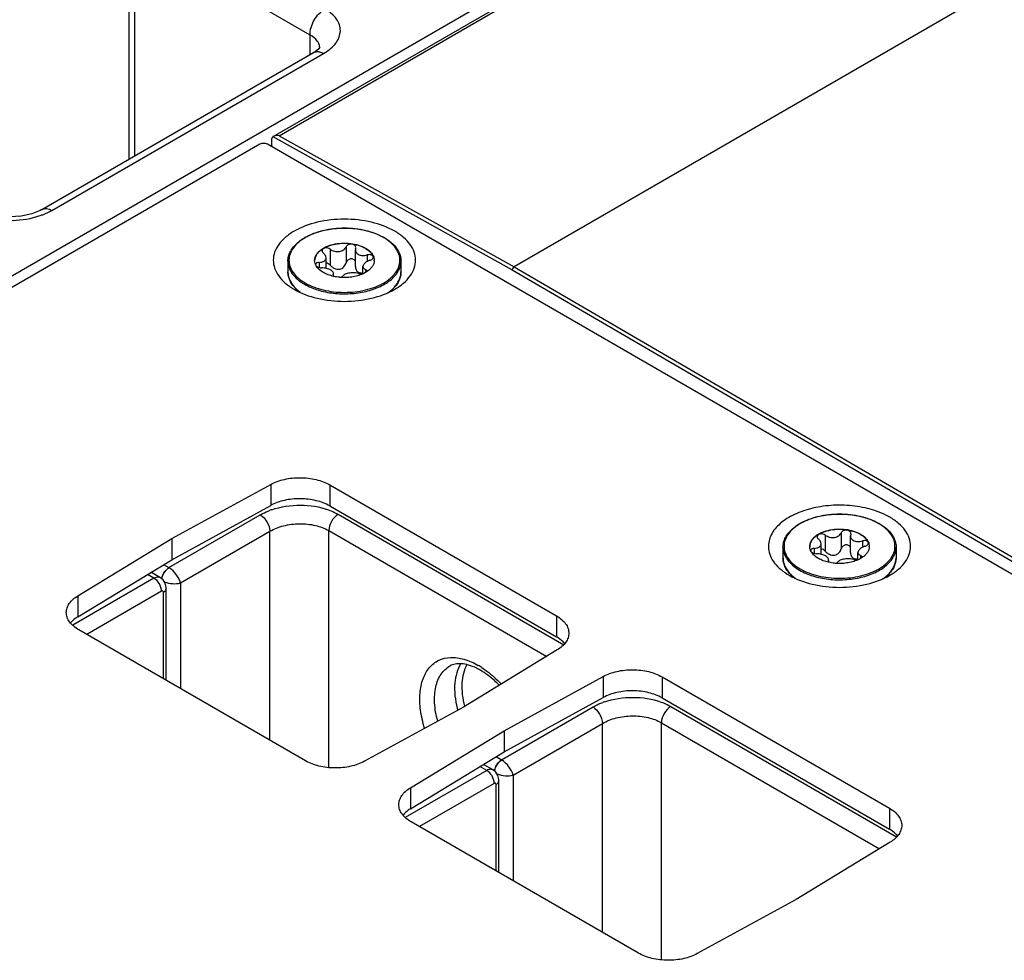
# Model space of a CAD drawing. Header units: inches. Extents: x 0 to 34, y 0 to 22.
# Tile 37 of 101: x 3 to 4.3, y 18 to 19.3. Entities that reach past the tile are written whole.
import ezdxf

# ---------------------------------------------------------------- set-up
doc = ezdxf.new("R2010")
doc.units = ezdxf.units.IN
doc.header["$LTSCALE"] = 1.87
doc.header["$MEASUREMENT"] = 0
doc.layers.get('0').update_dxf_attribs({"linetype": 'CONTINUOUS'})
doc.layers.add('02___PRT_ALL_AXES', color=7, linetype='CONTINUOUS')

msp = doc.modelspace()

# ---------------------------------------------------------------- linework, layer by layer
at = {"color": 7, "linetype": 'CONTINUOUS'}
for p, q in [((1.7854, 18.2776), (5.6955, 20.5352)), ((3.315, 19.1443), (5.7079, 20.526)), ((3.3231, 19.1454), (5.7134, 20.5255)), ((6.0476, 20.3458), (3.6516, 18.9624)), ((3.3664, 19.286), (3.1796, 19.3938)), ((3.1134, 19.3693), (3.1134, 19.1125)), ((3.1213, 19.3576), (3.1213, 19.1171)), ((3.3664, 19.2586), (3.3664, 19.286)), ((2.9916, 19.0422), (3.3713, 19.2614)), ((3.3733, 19.2627), (3.3713, 19.2614)), ((3.3713, 19.2614), (3.3713, 19.2614)), ((3.3786, 19.2669), (3.3733, 19.2627)), ((3.3799, 19.2677), (3.3799, 19.2677)), ((3.0056, 19.0411), (3.3853, 19.2603)), ((3.3125, 19.1391), (3.3124, 19.1302)), ((3.315, 19.1443), (3.3146, 19.1441)), ((3.3146, 19.1441), (3.649, 18.9578)), ((3.3231, 19.1454), (3.6516, 18.9624)), ((3.3946, 18.9869), (3.3946, 18.9645)), ((3.4169, 18.9903), (3.4169, 18.9679)), ((3.43, 18.9883), (3.4297, 18.986)), ((3.4297, 18.9628), (3.4297, 18.986)), ((3.43, 18.9883), (3.4302, 18.9894)), ((3.3887, 18.96), (3.3887, 18.9748)), ((3.4464, 18.9788), (3.4464, 18.9698)), ((3.379, 18.9684), (3.379, 18.9614)), ((3.4402, 18.9526), (3.4402, 18.9626)), ((3.4439, 18.9584), (3.4439, 18.9545)), ((3.6516, 18.9624), (5.1108, 18.1124)), ((3.3989, 18.9514), (3.3987, 18.9507)), ((3.3989, 18.9514), (3.3992, 18.9528)), ((3.3989, 18.9514), (3.3989, 18.9501)), ((3.3992, 18.9495), (3.3992, 18.9528)), ((3.4455, 18.9554), (3.4458, 18.9563)), ((3.649, 18.9578), (5.1082, 18.1078)), ((3.3476, 18.9311), (3.3526, 18.9269)), ((3.4802, 18.9296), (3.4758, 18.9261)), ((3.3114, 18.6584), (3.3114, 18.629)), ((3.3938, 18.6577), (3.3938, 18.6283)), ((3.1731, 18.5532), (3.3114, 18.629)), ((3.3938, 18.6283), (3.7107, 18.4454)), ((3.1692, 18.5421), (3.2969, 18.6158)), ((3.4055, 18.6166), (3.7209, 18.4345)), ((3.1852, 18.5207), (3.3102, 18.5929)), ((3.3102, 18.3011), (3.3102, 18.5929)), ((3.3926, 18.263), (3.3926, 18.5939)), ((3.3926, 18.5939), (3.697, 18.4181)), ((4.0863, 18.5875), (4.0863, 18.5651)), ((4.1087, 18.5909), (4.1087, 18.5685)), ((4.1218, 18.5889), (4.1214, 18.5866)), ((4.1214, 18.5634), (4.1214, 18.5866)), ((4.1218, 18.5889), (4.122, 18.59)), ((3.1731, 18.5826), (3.1731, 18.5532)), ((4.0804, 18.5607), (4.0804, 18.5754)), ((4.1381, 18.5794), (4.1381, 18.5704)), ((4.0707, 18.569), (4.0707, 18.562)), ((4.1319, 18.5532), (4.1319, 18.5633)), ((4.1357, 18.559), (4.1357, 18.5551)), ((3.042, 18.4734), (3.1731, 18.5532)), ((3.1618, 18.5463), (3.1692, 18.5421)), ((4.0906, 18.552), (4.0904, 18.5513)), ((4.0906, 18.552), (4.091, 18.5534)), ((4.0906, 18.552), (4.0906, 18.5507)), ((4.091, 18.5501), (4.091, 18.5534)), ((4.1373, 18.556), (4.1375, 18.5569)), ((3.1483, 18.5272), (3.1391, 18.5325)), ((3.1573, 18.528), (3.1441, 18.5356)), ((4.0393, 18.5317), (4.0444, 18.5275)), ((3.1483, 18.5272), (3.0347, 18.4616)), ((3.1591, 18.5263), (3.1598, 18.5291)), ((3.1593, 18.5262), (3.1599, 18.529)), ((3.1852, 18.5207), (3.1852, 18.3732)), ((3.1588, 18.5091), (3.0543, 18.4488)), ((3.1614, 18.3869), (3.1614, 18.5075)), ((3.1655, 18.5134), (3.1654, 18.5147)), ((3.1655, 18.3846), (3.1655, 18.5134)), ((3.042, 18.5028), (3.042, 18.4734)), ((3.7107, 18.4748), (3.7107, 18.4454)), ((3.7759, 18.3901), (3.7759, 18.3607)), ((3.8584, 18.3895), (3.8584, 18.3601)), ((3.6377, 18.285), (3.7759, 18.3607)), ((3.8584, 18.3601), (4.1758, 18.1768)), ((3.634, 18.2737), (3.7618, 18.3475)), ((3.8703, 18.3483), (4.186, 18.166)), ((3.8574, 17.9945), (3.8574, 18.3255)), ((3.8574, 18.3255), (4.1621, 18.1496)), ((3.6377, 18.3144), (3.6377, 18.285)), ((3.6501, 18.2524), (3.775, 18.3245)), ((3.775, 18.0327), (3.775, 18.3245)), ((3.5066, 18.2052), (3.6377, 18.285)), ((3.6264, 18.2781), (3.634, 18.2737)), ((3.6132, 18.2588), (3.4995, 18.1932)), ((3.6132, 18.2588), (3.6037, 18.2643)), ((3.6221, 18.2596), (3.6087, 18.2673)), ((3.624, 18.2579), (3.6246, 18.2607)), ((3.6241, 18.2578), (3.6248, 18.2606)), ((3.6303, 18.245), (3.6303, 18.2463)), ((3.6303, 18.1162), (3.6303, 18.245)), ((3.6501, 18.2524), (3.6501, 18.1048)), ((3.5066, 18.2346), (3.5066, 18.2052)), ((3.6236, 18.2408), (3.5191, 18.1804)), ((3.6263, 18.1185), (3.6263, 18.2391)), ((4.1758, 18.2062), (4.1758, 18.1768))]:
    msp.add_line(p, q, dxfattribs=at)
at = {"color": 3, "linetype": 'CONTINUOUS'}
for p, q in [((3.2962, 19.1334), (1.8058, 18.2729)), ((5.1094, 18.0926), (3.3068, 19.1334)), ((3.1731, 18.5826), (3.3114, 18.6584)), ((3.3938, 18.6577), (3.7107, 18.4748)), ((3.042, 18.5028), (3.1731, 18.5826)), ((3.36, 18.2723), (3.0431, 18.4553)), ((3.7118, 18.4272), (3.5806, 18.3473)), ((3.6377, 18.3144), (3.7759, 18.3901)), ((3.8584, 18.3895), (4.1758, 18.2062)), ((3.5806, 18.3473), (3.4424, 18.2717)), ((3.5066, 18.2346), (3.6377, 18.3144)), ((3.8251, 18.0037), (3.5077, 18.187)), ((4.1769, 18.1586), (4.0457, 18.0788)), ((4.0457, 18.0788), (3.9075, 18.0031))]:
    msp.add_line(p, q, dxfattribs=at)
at = {"color": 7, "linetype": 'CONTINUOUS'}
for points in [[(3.38, 19.2688), (3.3801, 19.2689), (3.3786, 19.2669)], [(2.9916, 19.0422), (2.9891, 19.0408), (2.9776, 19.0363), (2.9629, 19.0331), (2.9467, 19.032), (2.9309, 19.0332), (2.9172, 19.0363), (2.9088, 19.0397)], [(3.1654, 18.5147), (3.1641, 18.5203), (3.161, 18.525), (3.1573, 18.528)], [(3.6303, 18.2463), (3.6289, 18.252), (3.6258, 18.2566), (3.6222, 18.2596)]]:
    msp.add_lwpolyline(points, dxfattribs=at)
for centre, radius, start, end in [((3.365, 19.2677), 0.0149, 0.0232, 2.8649), ((3.3472, 19.3264), 0.0762, 299.9916, 300.6021), ((3.433, 18.9401), 0.0725, 59.5256, 59.999), ((3.4326, 18.9382), 0.0748, 59.999, 60.4639), ((3.3867, 18.9713), 0.0139, 180.0043, 182.464), ((3.3762, 18.9655), 0.00201, 178.5393, 179.9959), ((3.4422, 18.9713), 0.0139, 357.5183, 0.0034), ((3.3805, 18.9661), 0.0483, 224.31, 224.7691), ((3.3811, 18.9675), 0.0496, 224.8554, 227.3978), ((3.447, 18.9675), 0.0503, 311.2584, 315.8041), ((3.4471, 18.9683), 0.0506, 312.0603, 315.0309), ((3.3459, 18.5265), 0.102, 108.8209, 110.3076), ((4.1247, 18.5408), 0.0725, 59.5256, 59.999), ((4.1243, 18.5388), 0.0748, 59.999, 60.4639), ((4.0785, 18.5719), 0.0139, 180.0043, 182.464), ((4.0679, 18.5661), 0.00201, 178.5393, 179.9959), ((4.1339, 18.5719), 0.0139, 357.5183, 0.0034), ((3.1597, 18.5264), 0.0183, 57.714, 58.9349), ((4.0729, 18.5682), 0.0496, 224.9393, 227.3964), ((4.0722, 18.5667), 0.0484, 224.3942, 224.769), ((4.1388, 18.5689), 0.0506, 312.0602, 315.0507), ((3.1541, 18.5225), 0.00633, 60.0676, 73.9417), ((3.5605, 18.3229), 0.0877, 59.9603, 63.8207), ((3.5444, 18.3072), 0.1137, 56.8644, 59.9711), ((3.8107, 18.2583), 0.1018, 108.9356, 110.3084), ((3.7087, 18.3797), 0.1409, 193.9224, 195.075), ((3.6246, 18.258), 0.0183, 57.714, 58.9349), ((3.619, 18.2541), 0.00633, 60.0676, 73.9417)]:
    msp.add_arc(centre, radius, start, end, dxfattribs=at)
msp.add_ellipse((3.3205, 19.1345), major_axis=(-0.00548, 0.00983), ratio=0.587319, start_param=0.07428, end_param=0.794386, dxfattribs=at)
for points, knots in [([(3.3664, 19.286), (3.3662, 19.2931), (3.3709, 19.3075), (3.381, 19.3187), (3.3873, 19.3221)], [0, 0, 0, 0, 0.499994, 1, 1, 1, 1]), ([(3.386, 19.2608), (3.3923, 19.2645), (3.4031, 19.2728), (3.411, 19.2916), (3.404, 19.3105), (3.3934, 19.3186), (3.3873, 19.3221)], [0, 0, 0, 0, 0.281089, 0.507088, 0.728363, 1, 1, 1, 1]), ([(3.3785, 19.2741), (3.3779, 19.2753), (3.375, 19.2802), (3.3703, 19.2838), (3.3664, 19.286)], [0, 0, 0, 0, 0.222611, 1, 1, 1, 1]), ([(3.3713, 19.2614), (3.3727, 19.2622), (3.3749, 19.2628), (3.377, 19.2628), (3.3776, 19.2628)], [0, 0, 0, 0, 0.735469, 1, 1, 1, 1]), ([(3.3776, 19.2628), (3.3782, 19.2627), (3.3809, 19.2624), (3.3835, 19.2613), (3.3853, 19.2603)], [0, 0, 0, 0, 0.231079, 1, 1, 1, 1]), ([(3.3231, 19.1454), (3.3216, 19.1456), (3.3194, 19.1456), (3.3167, 19.1451), (3.3155, 19.1446), (3.315, 19.1443)], [0, 0, 0, 0, 0.538595, 0.78571, 1, 1, 1, 1]), ([(2.9895, 19.0339), (2.991, 19.0344), (2.9965, 19.0364), (3.0019, 19.0389), (3.0056, 19.0411)], [0, 0, 0, 0, 0.260637, 1, 1, 1, 1]), ([(2.9916, 19.0422), (2.9935, 19.0433), (2.9986, 19.0441), (3.0033, 19.0424), (3.0056, 19.0411)], [0, 0, 0, 0, 0.452231, 1, 1, 1, 1]), ([(2.9114, 19.0315), (2.9241, 19.028), (2.9507, 19.0252), (2.9771, 19.0296), (2.9895, 19.0339)], [0, 0, 0, 0, 0.500019, 1, 1, 1, 1]), ([(3.3355, 18.9701), (3.3355, 18.9724), (3.3361, 18.9771), (3.3387, 18.9839), (3.3431, 18.9903), (3.3489, 18.9962), (3.356, 19.0015), (3.3675, 19.0078), (3.3843, 19.0136), (3.4063, 19.0167), (3.4289, 19.0162), (3.4504, 19.012), (3.4636, 19.0067), (3.4695, 19.0033)], [0, 0, 0, 0, 0.044101, 0.089755, 0.138275, 0.190572, 0.247105, 0.307917, 0.440731, 0.584005, 0.730204, 0.871228, 1, 1, 1, 1]), ([(3.4693, 19.003), (3.4655, 19.0051), (3.4573, 19.009), (3.444, 19.013), (3.4295, 19.0155), (3.4145, 19.0164), (3.3994, 19.0155), (3.385, 19.013), (3.3716, 19.009), (3.3598, 19.0035), (3.3501, 18.9968), (3.3427, 18.989), (3.338, 18.9804), (3.3364, 18.9713), (3.338, 18.9622), (3.3427, 18.9536), (3.3501, 18.9459), (3.3563, 18.9416), (3.3597, 18.9397)], [0, 0, 0, 0, 0.066555, 0.138371, 0.213978, 0.291569, 0.369176, 0.444823, 0.51669, 0.583295, 0.643689, 0.697716, 0.746311, 0.791692, 0.837068, 0.885647, 0.939646, 1, 1, 1, 1]), ([(3.3597, 18.9397), (3.3634, 18.9375), (3.3716, 18.9337), (3.3849, 18.9297), (3.3993, 18.9271), (3.4143, 18.9263), (3.4292, 18.9271), (3.4437, 18.9296), (3.457, 18.9336), (3.4688, 18.939), (3.4786, 18.9457), (3.486, 18.9534), (3.4908, 18.9619), (3.4925, 18.971), (3.491, 18.9801), (3.4865, 18.9887), (3.4792, 18.9964), (3.4731, 19.0007), (3.4698, 19.0027)], [0, 0, 0, 0, 0.066549, 0.138348, 0.213935, 0.291519, 0.369143, 0.444841, 0.516801, 0.583541, 0.644104, 0.698309, 0.747051, 0.792496, 0.837812, 0.886209, 0.939945, 1, 1, 1, 1]), ([(3.47, 19.003), (3.4735, 19.001), (3.4798, 18.9966), (3.4875, 18.9886), (3.4916, 18.981), (3.4932, 18.9748), (3.4934, 18.9717), (3.4934, 18.9701)], [0, 0, 0, 0, 0.28628, 0.544217, 0.778542, 0.890158, 1, 1, 1, 1]), ([(3.3728, 18.9713), (3.3728, 18.9725), (3.3731, 18.9749), (3.3745, 18.9784), (3.3768, 18.9818), (3.3811, 18.986), (3.3883, 18.9905), (3.3987, 18.9939), (3.4104, 18.9956), (3.4225, 18.9953), (3.4338, 18.993), (3.4408, 18.9901), (3.4439, 18.9883)], [0, 0, 0, 0, 0.042862, 0.087493, 0.135329, 0.187294, 0.30456, 0.43823, 0.582575, 0.729729, 0.871319, 1, 1, 1, 1]), ([(3.4439, 18.9877), (3.4409, 18.9895), (3.434, 18.9923), (3.4227, 18.9946), (3.4108, 18.995), (3.3992, 18.9934), (3.3888, 18.9901), (3.3815, 18.9858), (3.3772, 18.9816), (3.3748, 18.9783), (3.3733, 18.9749), (3.3729, 18.9725), (3.3728, 18.9713)], [0, 0, 0, 0, 0.128163, 0.269121, 0.415736, 0.559844, 0.693722, 0.811637, 0.86401, 0.912225, 0.957112, 1, 1, 1, 1]), ([(3.3946, 18.9869), (3.3936, 18.9876), (3.3911, 18.9886), (3.3879, 18.9887), (3.3856, 18.988), (3.3842, 18.9871), (3.3833, 18.986), (3.3831, 18.9851), (3.3831, 18.9846)], [0, 0, 0, 0, 0.275206, 0.558246, 0.687648, 0.802874, 0.904766, 1, 1, 1, 1]), ([(3.3946, 18.9869), (3.3964, 18.9856), (3.4006, 18.9837), (3.4063, 18.9834), (3.4106, 18.9845), (3.4134, 18.986), (3.4156, 18.9879), (3.4166, 18.9895), (3.4169, 18.9903)], [0, 0, 0, 0, 0.25814, 0.528489, 0.659041, 0.781895, 0.89544, 1, 1, 1, 1]), ([(3.4302, 18.9894), (3.4302, 18.99), (3.4299, 18.9912), (3.4286, 18.9926), (3.4267, 18.9936), (3.4244, 18.994), (3.422, 18.9939), (3.4198, 18.9932), (3.418, 18.992), (3.4172, 18.9909), (3.4169, 18.9903)], [0, 0, 0, 0, 0.10112, 0.212092, 0.338575, 0.477847, 0.62183, 0.760946, 0.887713, 1, 1, 1, 1]), ([(3.4297, 18.986), (3.4297, 18.9854), (3.4299, 18.9842), (3.4306, 18.9824), (3.4319, 18.9809), (3.433, 18.9801), (3.4337, 18.9797)], [0, 0, 0, 0, 0.237077, 0.477975, 0.73038, 1, 1, 1, 1]), ([(3.4439, 18.9883), (3.4453, 18.9875), (3.4479, 18.9858), (3.4512, 18.9828), (3.4537, 18.9796), (3.4549, 18.9772), (3.4553, 18.976)], [0, 0, 0, 0, 0.281445, 0.540726, 0.779019, 1, 1, 1, 1]), ([(3.4439, 18.9877), (3.4452, 18.9869), (3.4477, 18.9853), (3.4519, 18.9817), (3.4542, 18.9783), (3.4551, 18.9759)], [0, 0, 0, 0, 0.280914, 0.540607, 1, 1, 1, 1]), ([(3.379, 18.9684), (3.3803, 18.9684), (3.3822, 18.9687), (3.3845, 18.9694), (3.386, 18.9702), (3.3872, 18.9711), (3.388, 18.9722), (3.3886, 18.9735), (3.3887, 18.9744), (3.3887, 18.9748)], [0, 0, 0, 0, 0.303889, 0.440907, 0.566879, 0.682628, 0.790649, 0.894905, 1, 1, 1, 1]), ([(3.3831, 18.9846), (3.3831, 18.984), (3.3835, 18.9827), (3.3844, 18.9818), (3.385, 18.9813)], [0, 0, 0, 0, 0.461213, 1, 1, 1, 1]), ([(3.3887, 18.9748), (3.3887, 18.976), (3.3881, 18.9778), (3.3866, 18.9799), (3.3856, 18.9809), (3.385, 18.9813)], [0, 0, 0, 0, 0.454627, 0.715995, 1, 1, 1, 1]), ([(3.4297, 18.9699), (3.4295, 18.9704), (3.4287, 18.9715), (3.4271, 18.9727), (3.425, 18.9733), (3.4229, 18.9733), (3.4208, 18.9726), (3.419, 18.9714), (3.4177, 18.9698), (3.4171, 18.9686), (3.4169, 18.9679)], [0, 0, 0, 0, 0.115299, 0.235533, 0.362212, 0.493441, 0.625276, 0.754297, 0.879052, 1, 1, 1, 1]), ([(3.4337, 18.9797), (3.4354, 18.9787), (3.4387, 18.9779), (3.443, 18.9781), (3.4453, 18.9785), (3.4464, 18.9788)], [0, 0, 0, 0, 0.472231, 0.733478, 1, 1, 1, 1]), ([(3.4548, 18.9759), (3.4548, 18.9762), (3.4546, 18.9768), (3.4541, 18.9776), (3.4532, 18.9783), (3.4517, 18.9791), (3.4493, 18.9794), (3.4474, 18.9791), (3.4464, 18.9788)], [0, 0, 0, 0, 0.092465, 0.189263, 0.296801, 0.417872, 0.695787, 1, 1, 1, 1]), ([(3.4499, 18.9713), (3.4506, 18.9715), (3.4518, 18.972), (3.4534, 18.9731), (3.4545, 18.9744), (3.4548, 18.9754), (3.4548, 18.9759)], [0, 0, 0, 0, 0.299009, 0.569921, 0.802329, 1, 1, 1, 1]), ([(3.4551, 18.9759), (3.4552, 18.9756), (3.4558, 18.9741), (3.456, 18.9725), (3.4561, 18.9713)], [0, 0, 0, 0, 0.255176, 1, 1, 1, 1]), ([(3.4553, 18.976), (3.4554, 18.9756), (3.4559, 18.9741), (3.4561, 18.9725), (3.4561, 18.9713)], [0, 0, 0, 0, 0.254496, 1, 1, 1, 1]), ([(3.3355, 18.9701), (3.3355, 18.9686), (3.3357, 18.9656), (3.3373, 18.9595), (3.3413, 18.9521), (3.3489, 18.9442), (3.3551, 18.9399), (3.3586, 18.9379)], [0, 0, 0, 0, 0.108198, 0.218425, 0.451449, 0.71048, 1, 1, 1, 1]), ([(3.3586, 18.9379), (3.3645, 18.9345), (3.3777, 18.929), (3.3992, 18.9247), (3.4221, 18.9241), (3.4443, 18.9272), (3.4613, 18.9329), (3.4729, 18.9392), (3.4801, 18.9444), (3.4859, 18.9503), (3.4902, 18.9566), (3.4928, 18.9633), (3.4934, 18.9679), (3.4934, 18.9701)], [0, 0, 0, 0, 0.128575, 0.270077, 0.417186, 0.561524, 0.695191, 0.756214, 0.81272, 0.864684, 0.912517, 0.957146, 1, 1, 1, 1]), ([(3.3741, 18.9655), (3.3739, 18.9659), (3.3732, 18.9676), (3.3729, 18.9694), (3.3728, 18.9707)], [0, 0, 0, 0, 0.256486, 1, 1, 1, 1]), ([(3.385, 18.9543), (3.3826, 18.9557), (3.3782, 18.9589), (3.375, 18.9632), (3.3741, 18.9655)], [0, 0, 0, 0, 0.538237, 1, 1, 1, 1]), ([(3.379, 18.9684), (3.3784, 18.9684), (3.3772, 18.9683), (3.3756, 18.9677), (3.3745, 18.9668), (3.3742, 18.9659), (3.3742, 18.9655)], [0, 0, 0, 0, 0.31576, 0.586572, 0.808464, 1, 1, 1, 1]), ([(3.3753, 18.9633), (3.3757, 18.9629), (3.3767, 18.9622), (3.3791, 18.9612), (3.3812, 18.9609), (3.3825, 18.9608)], [0, 0, 0, 0, 0.221394, 0.472262, 1, 1, 1, 1]), ([(3.3953, 18.9575), (3.3944, 18.9581), (3.3924, 18.959), (3.3882, 18.9603), (3.3848, 18.9608), (3.3825, 18.9608)], [0, 0, 0, 0, 0.229654, 0.482043, 1, 1, 1, 1]), ([(3.3946, 18.9645), (3.3938, 18.9653), (3.392, 18.9668), (3.3898, 18.9675), (3.3887, 18.9676)], [0, 0, 0, 0, 0.501408, 1, 1, 1, 1]), ([(3.3946, 18.9645), (3.3954, 18.9636), (3.3972, 18.9619), (3.4003, 18.96), (3.4038, 18.9588), (3.4074, 18.9587), (3.4109, 18.9599), (3.4137, 18.962), (3.4157, 18.9648), (3.4166, 18.9669), (3.4169, 18.9679)], [0, 0, 0, 0, 0.127589, 0.256911, 0.386203, 0.513804, 0.638942, 0.761628, 0.881925, 1, 1, 1, 1]), ([(3.4297, 18.9628), (3.4297, 18.962), (3.4298, 18.9604), (3.4306, 18.9582), (3.4318, 18.9563), (3.433, 18.9553), (3.4337, 18.9549)], [0, 0, 0, 0, 0.25839, 0.510102, 0.756055, 1, 1, 1, 1]), ([(3.4499, 18.9713), (3.4486, 18.9708), (3.4461, 18.9698), (3.4434, 18.968), (3.4418, 18.9663), (3.4407, 18.9648), (3.4402, 18.9635), (3.4402, 18.9626)], [0, 0, 0, 0, 0.30836, 0.58605, 0.708368, 0.817806, 1, 1, 1, 1]), ([(3.4402, 18.9626), (3.4402, 18.9622), (3.4404, 18.9613), (3.4412, 18.9601), (3.4424, 18.9591), (3.4434, 18.9586), (3.4439, 18.9584)], [0, 0, 0, 0, 0.220069, 0.448317, 0.704912, 1, 1, 1, 1]), ([(3.4458, 18.9563), (3.4458, 18.9565), (3.4457, 18.9569), (3.4453, 18.9575), (3.4447, 18.958), (3.4442, 18.9583), (3.4439, 18.9584)], [0, 0, 0, 0, 0.21236, 0.439704, 0.6997, 1, 1, 1, 1]), ([(3.4561, 18.9707), (3.456, 18.9693), (3.4555, 18.9665), (3.4534, 18.9625), (3.4502, 18.9588), (3.4476, 18.9567), (3.4461, 18.9557)], [0, 0, 0, 0, 0.222129, 0.457853, 0.715692, 1, 1, 1, 1]), ([(3.6516, 18.9624), (3.6509, 18.9619), (3.6496, 18.9605), (3.649, 18.9588), (3.649, 18.9579)], [0, 0, 0, 0, 0.499161, 1, 1, 1, 1]), ([(3.3459, 18.9323), (3.3443, 18.934), (3.3413, 18.9374), (3.338, 18.9432), (3.3359, 18.9492), (3.3355, 18.9533), (3.3355, 18.9553)], [0, 0, 0, 0, 0.269973, 0.523535, 0.76499, 1, 1, 1, 1]), ([(3.3355, 18.9553), (3.3355, 18.9548), (3.3355, 18.9526), (3.3359, 18.9504), (3.3363, 18.9488)], [0, 0, 0, 0, 0.248676, 1, 1, 1, 1]), ([(3.3363, 18.9488), (3.337, 18.9459), (3.3396, 18.94), (3.3436, 18.935), (3.346, 18.9326)], [0, 0, 0, 0, 0.476298, 1, 1, 1, 1]), ([(3.4461, 18.9557), (3.4442, 18.9544), (3.4398, 18.952), (3.4325, 18.9495), (3.4245, 18.9478), (3.4161, 18.9471), (3.4076, 18.9474), (3.3994, 18.9487), (3.3918, 18.951), (3.3871, 18.9531), (3.385, 18.9543)], [0, 0, 0, 0, 0.111045, 0.232352, 0.361391, 0.494857, 0.629047, 0.760197, 0.884801, 1, 1, 1, 1]), ([(3.3992, 18.9528), (3.3992, 18.9532), (3.399, 18.9541), (3.3982, 18.9553), (3.3969, 18.9565), (3.3959, 18.9572), (3.3953, 18.9575)], [0, 0, 0, 0, 0.19148, 0.414865, 0.683615, 1, 1, 1, 1]), ([(3.3987, 18.9507), (3.3987, 18.9504), (3.399, 18.9496), (3.3996, 18.9491), (3.4, 18.9488)], [0, 0, 0, 0, 0.433067, 1, 1, 1, 1]), ([(3.4082, 18.9476), (3.409, 18.9477), (3.4104, 18.9481), (3.4116, 18.9489), (3.412, 18.9494)], [0, 0, 0, 0, 0.580341, 1, 1, 1, 1]), ([(3.4343, 18.9528), (3.4334, 18.9531), (3.4315, 18.9536), (3.4283, 18.9539), (3.4249, 18.9539), (3.4215, 18.9536), (3.4184, 18.9529), (3.4156, 18.952), (3.4135, 18.9509), (3.4124, 18.9499), (3.412, 18.9494)], [0, 0, 0, 0, 0.121421, 0.258147, 0.404004, 0.550989, 0.690324, 0.814252, 0.917772, 1, 1, 1, 1]), ([(3.4337, 18.9549), (3.4346, 18.9544), (3.4368, 18.9537), (3.4391, 18.9539), (3.4402, 18.9541)], [0, 0, 0, 0, 0.482323, 1, 1, 1, 1]), ([(3.4343, 18.9528), (3.4352, 18.9525), (3.4373, 18.9522), (3.4394, 18.9524), (3.4404, 18.9526)], [0, 0, 0, 0, 0.467109, 1, 1, 1, 1]), ([(3.4829, 18.9325), (3.4846, 18.9342), (3.4875, 18.9376), (3.4909, 18.9433), (3.493, 18.9492), (3.4934, 18.9533), (3.4934, 18.9553)], [0, 0, 0, 0, 0.272998, 0.527282, 0.767459, 1, 1, 1, 1]), ([(3.4934, 18.9553), (3.4934, 18.9533), (3.493, 18.9492), (3.4909, 18.9432), (3.4876, 18.9375), (3.4847, 18.934), (3.4831, 18.9324)], [0, 0, 0, 0, 0.235113, 0.47662, 0.730155, 1, 1, 1, 1]), ([(3.3512, 18.9275), (3.3508, 18.9279), (3.349, 18.9293), (3.3473, 18.9308), (3.3462, 18.932)], [0, 0, 0, 0, 0.255953, 1, 1, 1, 1]), ([(3.4748, 18.9259), (3.4753, 18.9262), (3.4775, 18.9278), (3.4795, 18.9294), (3.481, 18.9307)], [0, 0, 0, 0, 0.257054, 1, 1, 1, 1]), ([(3.3938, 18.6283), (3.388, 18.6317), (3.3744, 18.6366), (3.3528, 18.6391), (3.331, 18.637), (3.3173, 18.6322), (3.3114, 18.629)], [0, 0, 0, 0, 0.23647, 0.498371, 0.761156, 1, 1, 1, 1]), ([(3.313, 18.623), (3.3257, 18.6274), (3.3527, 18.6313), (3.3797, 18.6273), (3.3922, 18.6227)], [0, 0, 0, 0, 0.503904, 1, 1, 1, 1]), ([(3.2969, 18.6158), (3.298, 18.6164), (3.3023, 18.6188), (3.3069, 18.6208), (3.3105, 18.6222)], [0, 0, 0, 0, 0.241406, 1, 1, 1, 1]), ([(3.2969, 18.6158), (3.3008, 18.6135), (3.3069, 18.6063), (3.3101, 18.5974), (3.3102, 18.5929)], [0, 0, 0, 0, 0.500007, 1, 1, 1, 1]), ([(3.3922, 18.6227), (3.3934, 18.6223), (3.398, 18.6206), (3.4024, 18.6184), (3.4055, 18.6166)], [0, 0, 0, 0, 0.258991, 1, 1, 1, 1]), ([(3.4055, 18.6166), (3.4017, 18.6143), (3.3956, 18.6072), (3.3926, 18.5983), (3.3926, 18.5939)], [0, 0, 0, 0, 0.501688, 1, 1, 1, 1]), ([(4.0272, 18.5707), (4.0272, 18.573), (4.0278, 18.5777), (4.0305, 18.5845), (4.0348, 18.5909), (4.0406, 18.5968), (4.0477, 18.6021), (4.0592, 18.6085), (4.0761, 18.6142), (4.098, 18.6173), (4.1207, 18.6168), (4.1421, 18.6126), (4.1553, 18.6073), (4.1612, 18.6039)], [0, 0, 0, 0, 0.044101, 0.089755, 0.138275, 0.190572, 0.247105, 0.307917, 0.440731, 0.584005, 0.730204, 0.871228, 1, 1, 1, 1]), ([(4.161, 18.6036), (4.1572, 18.6057), (4.149, 18.6096), (4.1357, 18.6136), (4.1212, 18.6161), (4.1062, 18.617), (4.0912, 18.6161), (4.0767, 18.6136), (4.0633, 18.6096), (4.0516, 18.6041), (4.0418, 18.5974), (4.0344, 18.5896), (4.0298, 18.581), (4.0281, 18.5719), (4.0298, 18.5628), (4.0344, 18.5542), (4.0418, 18.5465), (4.048, 18.5422), (4.0514, 18.5403)], [0, 0, 0, 0, 0.066555, 0.138371, 0.213978, 0.291569, 0.369176, 0.444823, 0.51669, 0.583295, 0.643689, 0.697716, 0.746311, 0.791692, 0.837068, 0.885647, 0.939646, 1, 1, 1, 1]), ([(3.3102, 18.5929), (3.3161, 18.5964), (3.3297, 18.6015), (3.3515, 18.6042), (3.3732, 18.6021), (3.3868, 18.5972), (3.3926, 18.5939)], [0, 0, 0, 0, 0.240811, 0.503672, 0.764546, 1, 1, 1, 1]), ([(4.0514, 18.5403), (4.0551, 18.5381), (4.0633, 18.5343), (4.0766, 18.5303), (4.091, 18.5278), (4.106, 18.5269), (4.121, 18.5277), (4.1354, 18.5302), (4.1488, 18.5342), (4.1605, 18.5396), (4.1703, 18.5463), (4.1778, 18.554), (4.1825, 18.5625), (4.1842, 18.5716), (4.1827, 18.5807), (4.1782, 18.5893), (4.171, 18.597), (4.1649, 18.6013), (4.1615, 18.6033)], [0, 0, 0, 0, 0.066549, 0.138348, 0.213935, 0.291519, 0.369143, 0.444841, 0.516801, 0.583541, 0.644104, 0.698309, 0.747051, 0.792496, 0.837812, 0.886209, 0.939945, 1, 1, 1, 1]), ([(4.1617, 18.6036), (4.1652, 18.6016), (4.1716, 18.5973), (4.1792, 18.5892), (4.1833, 18.5816), (4.1849, 18.5754), (4.1852, 18.5723), (4.1852, 18.5707)], [0, 0, 0, 0, 0.28628, 0.544217, 0.778542, 0.890158, 1, 1, 1, 1]), ([(4.0646, 18.5719), (4.0646, 18.5731), (4.0649, 18.5755), (4.0663, 18.5791), (4.0685, 18.5824), (4.0728, 18.5866), (4.08, 18.5911), (4.0905, 18.5945), (4.1022, 18.5962), (4.1142, 18.5959), (4.1256, 18.5936), (4.1325, 18.5907), (4.1356, 18.5889)], [0, 0, 0, 0, 0.042862, 0.087493, 0.135329, 0.187294, 0.30456, 0.43823, 0.582575, 0.729729, 0.871319, 1, 1, 1, 1]), ([(4.1356, 18.5883), (4.1326, 18.5901), (4.1257, 18.5929), (4.1144, 18.5952), (4.1025, 18.5956), (4.0909, 18.594), (4.0805, 18.5907), (4.0732, 18.5864), (4.0689, 18.5822), (4.0665, 18.579), (4.065, 18.5755), (4.0646, 18.5731), (4.0646, 18.5719)], [0, 0, 0, 0, 0.128163, 0.269121, 0.415736, 0.559844, 0.693722, 0.811637, 0.86401, 0.912225, 0.957112, 1, 1, 1, 1]), ([(4.0863, 18.5875), (4.0853, 18.5882), (4.0829, 18.5892), (4.0797, 18.5893), (4.0773, 18.5886), (4.076, 18.5877), (4.0751, 18.5866), (4.0749, 18.5857), (4.0749, 18.5852)], [0, 0, 0, 0, 0.275206, 0.558246, 0.687648, 0.802874, 0.904766, 1, 1, 1, 1]), ([(4.0863, 18.5875), (4.0881, 18.5862), (4.0923, 18.5843), (4.098, 18.584), (4.1024, 18.5851), (4.1051, 18.5866), (4.1073, 18.5885), (4.1083, 18.5901), (4.1087, 18.5909)], [0, 0, 0, 0, 0.25814, 0.528489, 0.659041, 0.781895, 0.89544, 1, 1, 1, 1]), ([(4.122, 18.59), (4.122, 18.5906), (4.1216, 18.5918), (4.1203, 18.5932), (4.1184, 18.5942), (4.1161, 18.5946), (4.1137, 18.5945), (4.1115, 18.5938), (4.1097, 18.5926), (4.1089, 18.5915), (4.1087, 18.5909)], [0, 0, 0, 0, 0.10112, 0.212092, 0.338575, 0.477847, 0.62183, 0.760946, 0.887713, 1, 1, 1, 1]), ([(4.1214, 18.5866), (4.1214, 18.586), (4.1216, 18.5848), (4.1224, 18.583), (4.1237, 18.5815), (4.1248, 18.5807), (4.1254, 18.5803)], [0, 0, 0, 0, 0.237077, 0.477975, 0.73038, 1, 1, 1, 1]), ([(4.1356, 18.5889), (4.137, 18.5881), (4.1396, 18.5864), (4.1429, 18.5834), (4.1454, 18.5802), (4.1466, 18.5778), (4.147, 18.5766)], [0, 0, 0, 0, 0.281445, 0.540726, 0.779019, 1, 1, 1, 1]), ([(4.1356, 18.5883), (4.137, 18.5876), (4.1395, 18.5859), (4.1436, 18.5823), (4.1459, 18.5789), (4.1468, 18.5765)], [0, 0, 0, 0, 0.280914, 0.540607, 1, 1, 1, 1]), ([(4.0707, 18.569), (4.072, 18.5691), (4.0739, 18.5693), (4.0762, 18.57), (4.0777, 18.5708), (4.0789, 18.5717), (4.0798, 18.5728), (4.0803, 18.5741), (4.0804, 18.575), (4.0804, 18.5754)], [0, 0, 0, 0, 0.303889, 0.440907, 0.566879, 0.682628, 0.790649, 0.894905, 1, 1, 1, 1]), ([(4.0749, 18.5852), (4.0749, 18.5846), (4.0753, 18.5833), (4.0762, 18.5824), (4.0767, 18.5819)], [0, 0, 0, 0, 0.461213, 1, 1, 1, 1]), ([(4.0804, 18.5754), (4.0804, 18.5766), (4.0798, 18.5784), (4.0783, 18.5805), (4.0773, 18.5815), (4.0767, 18.5819)], [0, 0, 0, 0, 0.454627, 0.715995, 1, 1, 1, 1]), ([(4.1215, 18.5705), (4.1212, 18.5711), (4.1204, 18.5722), (4.1188, 18.5733), (4.1168, 18.5739), (4.1146, 18.5739), (4.1125, 18.5732), (4.1108, 18.572), (4.1094, 18.5704), (4.1088, 18.5692), (4.1087, 18.5685)], [0, 0, 0, 0, 0.115299, 0.235533, 0.362212, 0.493441, 0.625276, 0.754297, 0.879052, 1, 1, 1, 1]), ([(4.1254, 18.5803), (4.1272, 18.5793), (4.1304, 18.5785), (4.1347, 18.5787), (4.137, 18.5791), (4.1381, 18.5794)], [0, 0, 0, 0, 0.472231, 0.733478, 1, 1, 1, 1]), ([(4.1465, 18.5765), (4.1465, 18.5768), (4.1464, 18.5774), (4.1458, 18.5783), (4.145, 18.5789), (4.1434, 18.5797), (4.1411, 18.58), (4.1391, 18.5797), (4.1381, 18.5794)], [0, 0, 0, 0, 0.092465, 0.189263, 0.296801, 0.417872, 0.695787, 1, 1, 1, 1]), ([(4.1416, 18.5719), (4.1423, 18.5721), (4.1436, 18.5726), (4.1451, 18.5737), (4.1462, 18.575), (4.1465, 18.576), (4.1465, 18.5765)], [0, 0, 0, 0, 0.299009, 0.569921, 0.802329, 1, 1, 1, 1]), ([(4.1468, 18.5765), (4.147, 18.5762), (4.1475, 18.5747), (4.1478, 18.5731), (4.1478, 18.5719)], [0, 0, 0, 0, 0.255176, 1, 1, 1, 1]), ([(4.147, 18.5766), (4.1471, 18.5762), (4.1476, 18.5747), (4.1478, 18.5731), (4.1478, 18.5719)], [0, 0, 0, 0, 0.254496, 1, 1, 1, 1]), ([(4.0272, 18.5707), (4.0272, 18.5692), (4.0275, 18.5662), (4.029, 18.5601), (4.0331, 18.5527), (4.0406, 18.5448), (4.0469, 18.5405), (4.0503, 18.5385)], [0, 0, 0, 0, 0.108198, 0.218425, 0.451449, 0.71048, 1, 1, 1, 1]), ([(4.0503, 18.5385), (4.0562, 18.5351), (4.0694, 18.5296), (4.091, 18.5253), (4.1138, 18.5247), (4.136, 18.5278), (4.153, 18.5335), (4.1646, 18.5398), (4.1718, 18.5451), (4.1776, 18.5509), (4.1819, 18.5572), (4.1846, 18.5639), (4.1852, 18.5685), (4.1852, 18.5707)], [0, 0, 0, 0, 0.128575, 0.270077, 0.417186, 0.561524, 0.695191, 0.756214, 0.81272, 0.864684, 0.912517, 0.957146, 1, 1, 1, 1]), ([(4.0658, 18.5661), (4.0656, 18.5665), (4.065, 18.5682), (4.0646, 18.57), (4.0646, 18.5713)], [0, 0, 0, 0, 0.256486, 1, 1, 1, 1]), ([(4.0767, 18.5549), (4.0743, 18.5563), (4.07, 18.5595), (4.0668, 18.5639), (4.0658, 18.5661)], [0, 0, 0, 0, 0.538237, 1, 1, 1, 1]), ([(4.0707, 18.569), (4.0701, 18.569), (4.0689, 18.5689), (4.0673, 18.5683), (4.0662, 18.5674), (4.0659, 18.5665), (4.0659, 18.5661)], [0, 0, 0, 0, 0.31576, 0.586572, 0.808464, 1, 1, 1, 1]), ([(4.067, 18.5639), (4.0675, 18.5635), (4.0685, 18.5628), (4.0709, 18.5618), (4.0729, 18.5615), (4.0742, 18.5614)], [0, 0, 0, 0, 0.221394, 0.472262, 1, 1, 1, 1]), ([(4.087, 18.5582), (4.0861, 18.5587), (4.0842, 18.5596), (4.08, 18.5609), (4.0765, 18.5614), (4.0742, 18.5614)], [0, 0, 0, 0, 0.229654, 0.482043, 1, 1, 1, 1]), ([(4.0863, 18.5651), (4.0856, 18.5659), (4.0838, 18.5674), (4.0815, 18.5681), (4.0804, 18.5682)], [0, 0, 0, 0, 0.501408, 1, 1, 1, 1]), ([(4.0863, 18.5651), (4.0871, 18.5642), (4.0889, 18.5625), (4.092, 18.5606), (4.0955, 18.5594), (4.0992, 18.5594), (4.1026, 18.5605), (4.1054, 18.5626), (4.1075, 18.5654), (4.1083, 18.5675), (4.1087, 18.5685)], [0, 0, 0, 0, 0.127589, 0.256911, 0.386203, 0.513804, 0.638942, 0.761628, 0.881925, 1, 1, 1, 1]), ([(4.1214, 18.5634), (4.1214, 18.5626), (4.1216, 18.561), (4.1223, 18.5588), (4.1235, 18.5569), (4.1247, 18.5559), (4.1254, 18.5555)], [0, 0, 0, 0, 0.25839, 0.510102, 0.756055, 1, 1, 1, 1]), ([(4.1416, 18.5719), (4.1403, 18.5714), (4.1378, 18.5704), (4.1351, 18.5686), (4.1335, 18.5669), (4.1324, 18.5654), (4.1319, 18.5641), (4.1319, 18.5633)], [0, 0, 0, 0, 0.30836, 0.58605, 0.708368, 0.817806, 1, 1, 1, 1]), ([(4.1319, 18.5633), (4.1319, 18.5628), (4.1321, 18.5619), (4.1329, 18.5607), (4.1341, 18.5597), (4.1351, 18.5592), (4.1357, 18.559)], [0, 0, 0, 0, 0.220069, 0.448317, 0.704912, 1, 1, 1, 1]), ([(4.1375, 18.5569), (4.1375, 18.5571), (4.1374, 18.5575), (4.137, 18.5581), (4.1364, 18.5586), (4.1359, 18.5589), (4.1357, 18.559)], [0, 0, 0, 0, 0.21236, 0.439704, 0.6997, 1, 1, 1, 1]), ([(4.1478, 18.5713), (4.1477, 18.5699), (4.1472, 18.5671), (4.1451, 18.5631), (4.142, 18.5594), (4.1393, 18.5573), (4.1378, 18.5563)], [0, 0, 0, 0, 0.222129, 0.457853, 0.715692, 1, 1, 1, 1]), ([(4.0377, 18.5329), (4.036, 18.5345), (4.0331, 18.538), (4.0297, 18.5437), (4.0277, 18.5497), (4.0272, 18.5539), (4.0272, 18.5559)], [0, 0, 0, 0, 0.270051, 0.523631, 0.765053, 1, 1, 1, 1]), ([(4.0272, 18.5559), (4.0272, 18.5554), (4.0273, 18.5532), (4.0276, 18.551), (4.028, 18.5494)], [0, 0, 0, 0, 0.248676, 1, 1, 1, 1]), ([(4.028, 18.5494), (4.0287, 18.5465), (4.0313, 18.5405), (4.0354, 18.5355), (4.0377, 18.5331)], [0, 0, 0, 0, 0.476197, 1, 1, 1, 1]), ([(4.1378, 18.5563), (4.1359, 18.555), (4.1315, 18.5526), (4.1242, 18.5501), (4.1162, 18.5484), (4.1078, 18.5477), (4.0993, 18.548), (4.0911, 18.5493), (4.0835, 18.5516), (4.0789, 18.5537), (4.0767, 18.5549)], [0, 0, 0, 0, 0.111045, 0.232352, 0.361391, 0.494857, 0.629047, 0.760197, 0.884801, 1, 1, 1, 1]), ([(4.091, 18.5534), (4.091, 18.5538), (4.0908, 18.5547), (4.0899, 18.5559), (4.0886, 18.5571), (4.0876, 18.5578), (4.087, 18.5582)], [0, 0, 0, 0, 0.19148, 0.414865, 0.683615, 1, 1, 1, 1]), ([(4.0904, 18.5513), (4.0904, 18.551), (4.0907, 18.5502), (4.0914, 18.5497), (4.0917, 18.5494)], [0, 0, 0, 0, 0.433067, 1, 1, 1, 1]), ([(4.1, 18.5482), (4.1008, 18.5483), (4.1021, 18.5487), (4.1034, 18.5495), (4.1037, 18.55)], [0, 0, 0, 0, 0.580341, 1, 1, 1, 1]), ([(4.1261, 18.5534), (4.1252, 18.5537), (4.1232, 18.5542), (4.12, 18.5545), (4.1166, 18.5545), (4.1133, 18.5542), (4.1101, 18.5535), (4.1074, 18.5526), (4.1052, 18.5515), (4.1041, 18.5505), (4.1037, 18.55)], [0, 0, 0, 0, 0.121421, 0.258147, 0.404004, 0.550989, 0.690324, 0.814252, 0.917772, 1, 1, 1, 1]), ([(4.1254, 18.5555), (4.1263, 18.555), (4.1285, 18.5543), (4.1308, 18.5545), (4.1319, 18.5547)], [0, 0, 0, 0, 0.482323, 1, 1, 1, 1]), ([(4.1261, 18.5534), (4.127, 18.5531), (4.129, 18.5528), (4.1311, 18.553), (4.1322, 18.5532)], [0, 0, 0, 0, 0.467109, 1, 1, 1, 1]), ([(4.1746, 18.5332), (4.1763, 18.5348), (4.1793, 18.5383), (4.1826, 18.5439), (4.1847, 18.5499), (4.1852, 18.5539), (4.1852, 18.5559)], [0, 0, 0, 0, 0.272977, 0.527256, 0.767443, 1, 1, 1, 1]), ([(4.1852, 18.5559), (4.1852, 18.5539), (4.1847, 18.5498), (4.1827, 18.5438), (4.1794, 18.5381), (4.1765, 18.5347), (4.1749, 18.533)], [0, 0, 0, 0, 0.235129, 0.476644, 0.730174, 1, 1, 1, 1]), ([(3.1598, 18.5291), (3.1605, 18.5318), (3.163, 18.5367), (3.1669, 18.5407), (3.1692, 18.5421)], [0, 0, 0, 0, 0.517246, 1, 1, 1, 1]), ([(3.1599, 18.529), (3.1608, 18.5317), (3.1633, 18.5366), (3.1672, 18.5405), (3.1695, 18.5419)], [0, 0, 0, 0, 0.516449, 1, 1, 1, 1]), ([(3.1852, 18.5207), (3.1842, 18.5249), (3.1797, 18.5329), (3.1734, 18.5394), (3.1695, 18.5419)], [0, 0, 0, 0, 0.48424, 1, 1, 1, 1]), ([(4.043, 18.5281), (4.0425, 18.5285), (4.0408, 18.5299), (4.0391, 18.5314), (4.0379, 18.5326)], [0, 0, 0, 0, 0.255975, 1, 1, 1, 1]), ([(4.1749, 18.533), (4.1743, 18.5324), (4.172, 18.5301), (4.1694, 18.5281), (4.1674, 18.5266)], [0, 0, 0, 0, 0.241799, 1, 1, 1, 1]), ([(3.1559, 18.5286), (3.1553, 18.5287), (3.1527, 18.5291), (3.1501, 18.5282), (3.1483, 18.5272)], [0, 0, 0, 0, 0.222238, 1, 1, 1, 1]), ([(3.1588, 18.5091), (3.1588, 18.5127), (3.1565, 18.5199), (3.1515, 18.5255), (3.1483, 18.5272)], [0, 0, 0, 0, 0.499994, 1, 1, 1, 1]), ([(3.1627, 18.5223), (3.1665, 18.5209), (3.174, 18.5193), (3.1818, 18.5197), (3.1852, 18.5207)], [0, 0, 0, 0, 0.52668, 1, 1, 1, 1]), ([(4.1663, 18.5264), (4.1669, 18.5267), (4.1691, 18.5283), (4.1712, 18.53), (4.1727, 18.5313)], [0, 0, 0, 0, 0.257205, 1, 1, 1, 1]), ([(3.1614, 18.5075), (3.1614, 18.5082), (3.161, 18.5098), (3.1593, 18.5095), (3.1588, 18.5091)], [0, 0, 0, 0, 0.507395, 1, 1, 1, 1]), ([(3.1614, 18.5075), (3.1626, 18.5082), (3.1646, 18.5098), (3.1655, 18.5123), (3.1655, 18.5134)], [0, 0, 0, 0, 0.548507, 1, 1, 1, 1]), ([(3.042, 18.4734), (3.041, 18.4728), (3.0372, 18.4704), (3.0338, 18.4674), (3.0317, 18.4648)], [0, 0, 0, 0, 0.266379, 1, 1, 1, 1]), ([(3.7222, 18.436), (3.7215, 18.4369), (3.7181, 18.4405), (3.714, 18.4435), (3.7107, 18.4454)], [0, 0, 0, 0, 0.232818, 1, 1, 1, 1]), ([(3.5263, 18.3178), (3.5238, 18.3261), (3.5201, 18.3423), (3.5192, 18.3659), (3.5231, 18.3865), (3.532, 18.403), (3.5459, 18.4139), (3.5634, 18.4178), (3.5826, 18.4149), (3.5951, 18.4092), (3.6013, 18.4056)], [0, 0, 0, 0, 0.160773, 0.306031, 0.433277, 0.544159, 0.645838, 0.749714, 0.866078, 1, 1, 1, 1]), ([(3.5992, 18.4016), (3.5955, 18.4034), (3.5885, 18.4062), (3.5783, 18.4082), (3.5694, 18.4078), (3.5643, 18.4061), (3.5621, 18.4049)], [0, 0, 0, 0, 0.316918, 0.585023, 0.808202, 1, 1, 1, 1]), ([(3.5772, 18.408), (3.5719, 18.4001), (3.5664, 18.3785), (3.5691, 18.3572), (3.572, 18.3458)], [0, 0, 0, 0, 0.44537, 1, 1, 1, 1]), ([(3.5447, 18.3277), (3.5424, 18.3361), (3.5396, 18.3521), (3.5409, 18.3749), (3.548, 18.3936), (3.5571, 18.4022), (3.5621, 18.4049)], [0, 0, 0, 0, 0.305538, 0.572723, 0.799669, 1, 1, 1, 1]), ([(3.5856, 18.4067), (3.5812, 18.399), (3.5767, 18.3789), (3.5795, 18.3591), (3.5822, 18.3485)], [0, 0, 0, 0, 0.44828, 1, 1, 1, 1]), ([(3.6305, 18.3781), (3.6284, 18.3802), (3.6204, 18.3879), (3.6115, 18.3947), (3.6044, 18.3988)], [0, 0, 0, 0, 0.266942, 1, 1, 1, 1]), ([(3.6066, 18.4024), (3.6089, 18.4008), (3.6185, 18.3941), (3.6271, 18.3862), (3.6332, 18.3797)], [0, 0, 0, 0, 0.238262, 1, 1, 1, 1]), ([(3.8584, 18.3601), (3.8525, 18.3635), (3.839, 18.3684), (3.8174, 18.3709), (3.7956, 18.3687), (3.7819, 18.364), (3.7759, 18.3607)], [0, 0, 0, 0, 0.23647, 0.498371, 0.761156, 1, 1, 1, 1]), ([(3.7618, 18.3475), (3.7628, 18.3481), (3.7672, 18.3505), (3.7718, 18.3525), (3.7753, 18.3538)], [0, 0, 0, 0, 0.241406, 1, 1, 1, 1]), ([(3.7776, 18.3546), (3.7904, 18.359), (3.8173, 18.3629), (3.8443, 18.3589), (3.8568, 18.3544)], [0, 0, 0, 0, 0.503609, 1, 1, 1, 1]), ([(3.8568, 18.3544), (3.858, 18.354), (3.8627, 18.3522), (3.8671, 18.3501), (3.8703, 18.3483)], [0, 0, 0, 0, 0.25912, 1, 1, 1, 1]), ([(3.7618, 18.3475), (3.7656, 18.3451), (3.7717, 18.3379), (3.7749, 18.329), (3.775, 18.3245)], [0, 0, 0, 0, 0.500007, 1, 1, 1, 1]), ([(3.8703, 18.3483), (3.8665, 18.3459), (3.8604, 18.3388), (3.8574, 18.33), (3.8574, 18.3255)], [0, 0, 0, 0, 0.501688, 1, 1, 1, 1]), ([(3.775, 18.3245), (3.7809, 18.328), (3.7946, 18.3331), (3.8164, 18.3358), (3.8381, 18.3337), (3.8516, 18.3289), (3.8574, 18.3255)], [0, 0, 0, 0, 0.240811, 0.503672, 0.764546, 1, 1, 1, 1]), ([(3.6246, 18.2607), (3.6254, 18.2634), (3.6278, 18.2684), (3.6318, 18.2723), (3.634, 18.2737)], [0, 0, 0, 0, 0.517246, 1, 1, 1, 1]), ([(3.6248, 18.2606), (3.6256, 18.2633), (3.6282, 18.2682), (3.6321, 18.2721), (3.6343, 18.2735)], [0, 0, 0, 0, 0.516449, 1, 1, 1, 1]), ([(3.6501, 18.2524), (3.649, 18.2565), (3.6445, 18.2645), (3.6382, 18.271), (3.6343, 18.2735)], [0, 0, 0, 0, 0.48424, 1, 1, 1, 1]), ([(3.6207, 18.2602), (3.6202, 18.2603), (3.6176, 18.2607), (3.6149, 18.2598), (3.6132, 18.2588)], [0, 0, 0, 0, 0.222238, 1, 1, 1, 1]), ([(3.6236, 18.2408), (3.6237, 18.2443), (3.6213, 18.2515), (3.6163, 18.2571), (3.6132, 18.2588)], [0, 0, 0, 0, 0.499994, 1, 1, 1, 1]), ([(3.6263, 18.2391), (3.6274, 18.2398), (3.6294, 18.2414), (3.6303, 18.2439), (3.6303, 18.245)], [0, 0, 0, 0, 0.548507, 1, 1, 1, 1]), ([(3.6276, 18.2539), (3.6313, 18.2525), (3.6388, 18.2509), (3.6466, 18.2513), (3.6501, 18.2524)], [0, 0, 0, 0, 0.526682, 1, 1, 1, 1]), ([(3.6263, 18.2391), (3.6263, 18.2398), (3.6258, 18.2414), (3.6241, 18.2411), (3.6236, 18.2408)], [0, 0, 0, 0, 0.507395, 1, 1, 1, 1]), ([(3.5066, 18.2052), (3.5056, 18.2046), (3.5018, 18.2021), (3.4984, 18.1991), (3.4963, 18.1966)], [0, 0, 0, 0, 0.266379, 1, 1, 1, 1]), ([(4.1873, 18.1674), (4.1866, 18.1683), (4.1832, 18.172), (4.1791, 18.1749), (4.1758, 18.1768)], [0, 0, 0, 0, 0.232818, 1, 1, 1, 1])]:
    msp.add_open_spline(points, degree=3, knots=knots, dxfattribs=at)
msp.add_open_spline([(3.3799, 19.2685), (3.3798, 19.2704), (3.3793, 19.2724), (3.3785, 19.2741)], degree=3, dxfattribs=at)
at = {"color": 3, "linetype": 'CONTINUOUS'}
msp.add_open_spline([(3.3068, 19.1334), (3.3052, 19.1343), (3.3015, 19.135), (3.2978, 19.1343), (3.2962, 19.1334)], degree=3, dxfattribs=at)
for points, knots in [([(3.4847, 19.0119), (3.4747, 19.0177), (3.4515, 19.0261), (3.4144, 19.0301), (3.3773, 19.0261), (3.3493, 19.016), (3.3318, 19.004), (3.3224, 18.994), (3.3164, 18.983), (3.3143, 18.9714), (3.3164, 18.9597), (3.3224, 18.9487), (3.3318, 18.9388), (3.3398, 18.9333), (3.3441, 18.9308)], [0, 0, 0, 0, 0.138255, 0.291392, 0.444536, 0.582782, 0.643236, 0.697318, 0.745962, 0.791392, 0.836824, 0.88546, 0.939558, 1, 1, 1, 1]), ([(3.4847, 18.9308), (3.489, 18.9333), (3.4969, 18.9388), (3.5064, 18.9487), (3.5124, 18.9597), (3.5144, 18.9714), (3.5124, 18.983), (3.5064, 18.994), (3.4969, 19.004), (3.489, 19.0094), (3.4847, 19.0119)], [0, 0, 0, 0, 0.144902, 0.274532, 0.391127, 0.500014, 0.608905, 0.725473, 0.855134, 1, 1, 1, 1]), ([(3.3441, 18.9308), (3.3541, 18.925), (3.3773, 18.9166), (3.4144, 18.9126), (3.4515, 18.9166), (3.4747, 18.925), (3.4847, 18.9308)], [0, 0, 0, 0, 0.237229, 0.499996, 0.762777, 1, 1, 1, 1]), ([(3.3114, 18.6584), (3.3173, 18.6616), (3.331, 18.6664), (3.3528, 18.6685), (3.3744, 18.666), (3.388, 18.6611), (3.3938, 18.6577)], [0, 0, 0, 0, 0.238844, 0.501629, 0.76353, 1, 1, 1, 1]), ([(4.1764, 18.6125), (4.1689, 18.6169), (4.1517, 18.6239), (4.1238, 18.6293), (4.0944, 18.6298), (4.066, 18.6253), (4.0409, 18.6163), (4.0213, 18.6034), (4.0086, 18.5871), (4.0064, 18.5742), (4.007, 18.5685)], [0, 0, 0, 0, 0.130079, 0.273327, 0.421913, 0.566925, 0.70015, 0.815908, 0.913484, 1, 1, 1, 1]), ([(4.1764, 18.5314), (4.1808, 18.5339), (4.1887, 18.5393), (4.1982, 18.5493), (4.2042, 18.5603), (4.2062, 18.5719), (4.2042, 18.5836), (4.1982, 18.5946), (4.1887, 18.6045), (4.1808, 18.61), (4.1764, 18.6125)], [0, 0, 0, 0, 0.144902, 0.274532, 0.391127, 0.500014, 0.608905, 0.725473, 0.855134, 1, 1, 1, 1]), ([(4.007, 18.5685), (4.0074, 18.565), (4.0093, 18.5577), (4.0154, 18.5478), (4.0245, 18.5387), (4.0319, 18.5337), (4.0359, 18.5314)], [0, 0, 0, 0, 0.217996, 0.452754, 0.712478, 1, 1, 1, 1]), ([(4.0359, 18.5314), (4.0459, 18.5256), (4.0691, 18.5172), (4.1062, 18.5132), (4.1433, 18.5172), (4.1665, 18.5256), (4.1764, 18.5314)], [0, 0, 0, 0, 0.237229, 0.499996, 0.762777, 1, 1, 1, 1]), ([(3.0258, 18.4794), (3.0258, 18.4815), (3.0266, 18.4861), (3.0312, 18.4949), (3.0374, 18.5), (3.042, 18.5028)], [0, 0, 0, 0, 0.219893, 0.454339, 1, 1, 1, 1]), ([(3.0431, 18.4553), (3.0382, 18.4581), (3.0316, 18.4633), (3.0266, 18.4724), (3.0258, 18.4771), (3.0258, 18.4794)], [0, 0, 0, 0, 0.547703, 0.781546, 1, 1, 1, 1]), ([(3.7107, 18.4748), (3.7156, 18.4719), (3.7222, 18.4667), (3.7272, 18.4576), (3.728, 18.4529), (3.728, 18.4506)], [0, 0, 0, 0, 0.547703, 0.781546, 1, 1, 1, 1]), ([(3.728, 18.4506), (3.728, 18.4485), (3.7272, 18.4439), (3.7226, 18.4351), (3.7164, 18.43), (3.7118, 18.4272)], [0, 0, 0, 0, 0.219891, 0.454336, 1, 1, 1, 1]), ([(3.7759, 18.3901), (3.7819, 18.3934), (3.7956, 18.3981), (3.8174, 18.4003), (3.839, 18.3978), (3.8525, 18.3929), (3.8584, 18.3895)], [0, 0, 0, 0, 0.238844, 0.501629, 0.76353, 1, 1, 1, 1]), ([(3.4424, 18.2717), (3.4365, 18.2684), (3.4228, 18.2637), (3.401, 18.2615), (3.3794, 18.264), (3.3659, 18.2689), (3.36, 18.2723)], [0, 0, 0, 0, 0.238844, 0.501629, 0.76353, 1, 1, 1, 1]), ([(3.4904, 18.2111), (3.4904, 18.2133), (3.4912, 18.2178), (3.4958, 18.2267), (3.502, 18.2318), (3.5066, 18.2346)], [0, 0, 0, 0, 0.219893, 0.454339, 1, 1, 1, 1]), ([(3.5077, 18.187), (3.5028, 18.1898), (3.4962, 18.195), (3.4912, 18.2042), (3.4904, 18.2089), (3.4904, 18.2111)], [0, 0, 0, 0, 0.547703, 0.781546, 1, 1, 1, 1]), ([(4.1758, 18.2062), (4.1807, 18.2034), (4.1873, 18.1982), (4.1923, 18.189), (4.1931, 18.1843), (4.1931, 18.1821)], [0, 0, 0, 0, 0.547703, 0.781546, 1, 1, 1, 1]), ([(4.1931, 18.1821), (4.1931, 18.1799), (4.1923, 18.1754), (4.1877, 18.1665), (4.1815, 18.1614), (4.1769, 18.1586)], [0, 0, 0, 0, 0.219891, 0.454336, 1, 1, 1, 1]), ([(3.9075, 18.0031), (3.9016, 17.9998), (3.8879, 17.9951), (3.8661, 17.9929), (3.8445, 17.9954), (3.831, 18.0004), (3.8251, 18.0037)], [0, 0, 0, 0, 0.238844, 0.501629, 0.76353, 1, 1, 1, 1])]:
    msp.add_open_spline(points, degree=3, knots=knots, dxfattribs=at)
at = {"layer": '02___PRT_ALL_AXES', "color": 7, "linetype": 'CONTINUOUS'}
for p, q in [((3.3355, 18.9701), (3.3355, 18.9553)), ((3.4934, 18.9701), (3.4934, 18.9553)), ((4.0272, 18.5707), (4.0272, 18.5559)), ((4.1852, 18.5707), (4.1852, 18.5559))]:
    msp.add_line(p, q, dxfattribs=at)

doc.saveas('drawing.dxf')
